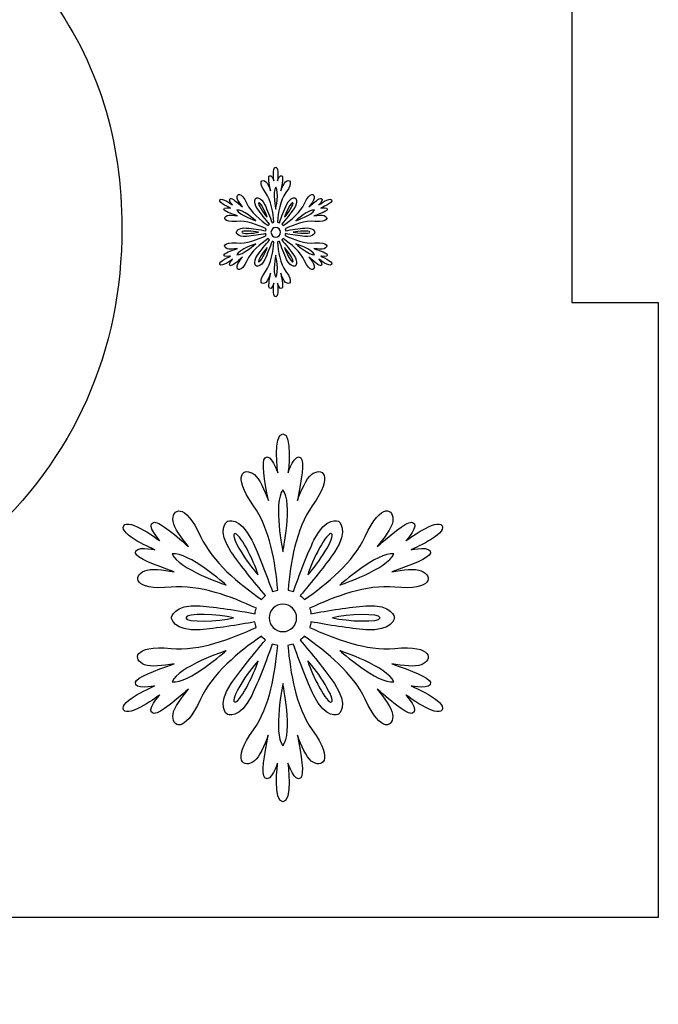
# Model space of a CAD drawing. Header units: millimetres. Extents: x -91 to 82, y -170 to 150.
# Tile 13 of 80: x -50.49 to -43.12, y -133.83 to -122.48. Entities that reach past the tile are written whole.
import ezdxf

# ---------------------------------------------------------------- set-up
doc = ezdxf.new("R2010")
doc.units = ezdxf.units.MM
doc.header["$MEASUREMENT"] = 0
doc.layers.add('Layer 1', color=7, linetype='Continuous')

msp = doc.modelspace()

# ---------------------------------------------------------------- linework, layer by layer
at = {"layer": 'Layer 1', "color": 31}
msp.add_open_spline([(-51.204, -110.873), (-51.204, -110.873), (-51.204, -109.8767), (-51.204, -109.8767), (-51.204, -109.8767), (-51.204, -109.8767), (-58.9874, -109.8767), (-58.9874, -109.8767), (-58.9874, -109.8767), (-58.9874, -109.8767), (-58.9874, -110.873), (-58.9874, -110.873), (-58.9874, -110.873), (-58.9874, -110.873), (-67.0713, -110.873), (-67.0713, -110.873), (-67.0713, -110.873), (-67.0713, -110.873), (-67.0713, -112.0335), (-67.0713, -112.0335), (-67.0713, -112.0335), (-67.0713, -112.0335), (-67.0713, -117.9606), (-67.0713, -117.9606), (-67.0713, -117.9606), (-67.0713, -117.9606), (-66.0727, -117.9606), (-66.0727, -117.9606), (-66.0727, -117.9606), (-66.0727, -117.9606), (-66.0727, -125.737), (-66.0727, -125.737), (-66.0727, -125.737), (-66.0727, -125.737), (-67.0713, -125.737), (-67.0713, -125.737), (-67.0713, -125.737), (-67.0713, -125.737), (-67.0713, -125.7441), (-67.0713, -125.7441), (-67.0713, -125.7441), (-67.0713, -125.7441), (-67.0713, -125.7441), (-67.0713, -125.7441), (-67.0713, -125.7441), (-67.0713, -125.7441), (-67.0713, -131.6712), (-67.0713, -131.6712), (-67.0713, -131.6712), (-67.0713, -131.6712), (-67.0713, -132.827), (-67.0713, -132.827), (-67.0713, -132.827), (-67.0713, -132.827), (-58.9874, -132.827), (-58.9874, -132.827), (-58.9874, -132.827), (-58.9874, -132.827), (-58.9874, -133.8268), (-58.9874, -133.8268), (-58.9874, -133.8268), (-58.9874, -133.8268), (-51.204, -133.8268), (-51.204, -133.8268), (-51.204, -133.8268), (-51.204, -133.8268), (-51.204, -132.827), (-51.204, -132.827), (-51.204, -132.827), (-51.204, -132.827), (-43.1212, -132.827), (-43.1212, -132.827), (-43.1212, -132.827), (-43.1212, -132.827), (-43.1212, -131.5538), (-43.1212, -131.5538), (-43.1212, -131.5538), (-43.1212, -131.5538), (-43.1212, -131.5538), (-43.1212, -131.5538), (-43.1212, -131.5538), (-43.1212, -131.5538), (-43.1212, -125.737), (-43.1212, -125.737), (-43.1212, -125.737), (-43.1212, -125.737), (-44.1187, -125.737), (-44.1187, -125.737), (-44.1187, -125.737), (-44.1187, -125.737), (-44.1187, -117.9606), (-44.1187, -117.9606), (-44.1187, -117.9606), (-44.1187, -117.9606), (-43.1212, -117.9606), (-43.1212, -117.9606), (-43.1212, -117.9606), (-43.1212, -117.9606), (-43.1212, -117.9371), (-43.1212, -117.9371), (-43.1212, -117.9371), (-43.1212, -117.9371), (-43.1212, -117.9371), (-43.1212, -117.9371), (-43.1212, -117.9371), (-43.1212, -117.9371), (-43.1212, -112.1473), (-43.1212, -112.1473), (-43.1212, -112.1473), (-43.1212, -112.1473), (-43.1212, -110.873), (-43.1212, -110.873), (-43.1212, -110.873), (-43.1212, -110.873), (-51.204, -110.873), (-51.204, -110.873)], degree=3, knots=[0, 0, 0, 0, 0.0333333, 0.0333333, 0.0333333, 0.0333333, 0.0666667, 0.0666667, 0.0666667, 0.0666667, 0.1, 0.1, 0.1, 0.1, 0.1333333, 0.1333333, 0.1333333, 0.1333333, 0.1666667, 0.1666667, 0.1666667, 0.1666667, 0.2, 0.2, 0.2, 0.2, 0.2333333, 0.2333333, 0.2333333, 0.2333333, 0.2666667, 0.2666667, 0.2666667, 0.2666667, 0.3, 0.3, 0.3, 0.3, 0.3333333, 0.3333333, 0.3333333, 0.3333333, 0.3666667, 0.3666667, 0.3666667, 0.3666667, 0.4, 0.4, 0.4, 0.4, 0.4333333, 0.4333333, 0.4333333, 0.4333333, 0.4666667, 0.4666667, 0.4666667, 0.4666667, 0.5, 0.5, 0.5, 0.5, 0.5333333, 0.5333333, 0.5333333, 0.5333333, 0.5666667, 0.5666667, 0.5666667, 0.5666667, 0.6, 0.6, 0.6, 0.6, 0.6333333, 0.6333333, 0.6333333, 0.6333333, 0.6666667, 0.6666667, 0.6666667, 0.6666667, 0.7, 0.7, 0.7, 0.7, 0.7333333, 0.7333333, 0.7333333, 0.7333333, 0.7666667, 0.7666667, 0.7666667, 0.7666667, 0.8, 0.8, 0.8, 0.8, 0.8333333, 0.8333333, 0.8333333, 0.8333333, 0.8666667, 0.8666667, 0.8666667, 0.8666667, 0.9, 0.9, 0.9, 0.9, 0.9333333, 0.9333333, 0.9333333, 0.9333333, 1, 1, 1, 1], dxfattribs=at)
at = {"layer": 'Layer 1', "color": 26}
msp.add_open_spline([(-51.4339, -121.0562), (-51.1276, -120.8415), (-50.8519, -120.5845), (-50.6219, -120.277), (-50.6219, -120.277), (-50.1525, -119.648), (-49.9378, -118.9181), (-49.9378, -118.1355), (-49.9378, -118.1355), (-49.9378, -116.8705), (-50.44, -115.8074), (-51.3753, -114.9601), (-51.3753, -114.9601), (-52.3997, -114.0342), (-53.6964, -113.6834), (-55.0576, -113.6834), (-55.0576, -113.6834), (-56.4035, -113.6834), (-57.6908, -114.0214), (-58.7094, -114.9343), (-58.7094, -114.9343), (-59.6423, -115.771), (-60.1269, -116.8294), (-60.1269, -118.0827), (-60.1269, -118.0827), (-60.1269, -118.8818), (-59.9157, -119.6317), (-59.4334, -120.2735), (-59.4334, -120.2735), (-59.2116, -120.5692), (-58.9441, -120.818), (-58.6484, -121.0269), (-58.6484, -121.0269), (-59.106, -121.2839), (-59.5144, -121.6183), (-59.8559, -122.0466), (-59.8559, -122.0466), (-60.4943, -122.8481), (-60.7595, -123.8068), (-60.7595, -124.8242), (-60.7595, -124.8242), (-60.7595, -126.2722), (-60.2232, -127.5102), (-59.153, -128.4877), (-59.153, -128.4877), (-58.0077, -129.5356), (-56.5632, -129.9346), (-55.033, -129.9346), (-55.033, -129.9346), (-53.504, -129.9346), (-52.0595, -129.5356), (-50.913, -128.4913), (-50.913, -128.4913), (-49.8534, -127.5256), (-49.3065, -126.3099), (-49.3065, -124.8747), (-49.3065, -124.8747), (-49.3065, -123.8808), (-49.574, -122.9585), (-50.1749, -122.164), (-50.1749, -122.164), (-50.5245, -121.7039), (-50.9528, -121.3401), (-51.4339, -121.0562)], degree=3, knots=[0, 0, 0, 0, 0.0588235, 0.0588235, 0.0588235, 0.0588235, 0.1176471, 0.1176471, 0.1176471, 0.1176471, 0.1764706, 0.1764706, 0.1764706, 0.1764706, 0.2352941, 0.2352941, 0.2352941, 0.2352941, 0.2941176, 0.2941176, 0.2941176, 0.2941176, 0.3529412, 0.3529412, 0.3529412, 0.3529412, 0.4117647, 0.4117647, 0.4117647, 0.4117647, 0.4705882, 0.4705882, 0.4705882, 0.4705882, 0.5294118, 0.5294118, 0.5294118, 0.5294118, 0.5882353, 0.5882353, 0.5882353, 0.5882353, 0.6470588, 0.6470588, 0.6470588, 0.6470588, 0.7058824, 0.7058824, 0.7058824, 0.7058824, 0.7647059, 0.7647059, 0.7647059, 0.7647059, 0.8235294, 0.8235294, 0.8235294, 0.8235294, 0.8823529, 0.8823529, 0.8823529, 0.8823529, 1, 1, 1, 1], dxfattribs=at)
at = {"layer": 'Layer 1', "color": 36}
for points, knots in [([(-47.0136, -125.2019), (-47.0136, -125.2019), (-46.9279, -125.2195), (-46.9362, -125.1878), (-46.9362, -125.1878), (-46.9409, -125.1679), (-47.0113, -125.1409), (-47.0923, -125.1139), (-47.0923, -125.1139), (-47.0477, -125.1209), (-46.9973, -125.1268), (-46.9738, -125.1174), (-46.9738, -125.1174), (-46.9257, -125.0975), (-46.9245, -125.0364), (-47.0806, -125.0505), (-47.0806, -125.0505), (-47.1956, -125.0611), (-47.3235, -125.0118), (-47.4256, -124.9648), (-47.4256, -124.9648), (-47.4233, -124.9578), (-47.4209, -124.9507), (-47.4197, -124.9425), (-47.4197, -124.9425), (-47.3528, -124.9542), (-47.2613, -124.9695), (-47.1979, -124.9742), (-47.1979, -124.9742), (-47.0888, -124.9824), (-47.0817, -124.9261), (-47.0817, -124.9261), (-47.0817, -124.9261), (-47.0817, -124.9261), (-47.0876, -124.8698), (-47.1979, -124.878), (-47.1979, -124.878), (-47.2613, -124.8827), (-47.3528, -124.8979), (-47.4197, -124.9097), (-47.4197, -124.9097), (-47.4209, -124.9027), (-47.422, -124.8944), (-47.4256, -124.8874), (-47.4256, -124.8874), (-47.3235, -124.8405), (-47.1968, -124.7912), (-47.0806, -124.8017), (-47.0806, -124.8017), (-46.9245, -124.817), (-46.9245, -124.7548), (-46.9738, -124.7348), (-46.9738, -124.7348), (-46.9984, -124.7254), (-47.0477, -124.7313), (-47.0923, -124.7383), (-47.0923, -124.7383), (-47.0113, -124.7113), (-46.9409, -124.6843), (-46.9362, -124.6632), (-46.9362, -124.6632), (-46.928, -124.6315), (-47.0136, -124.6491), (-47.0136, -124.6491), (-47.0136, -124.6491), (-47.0136, -124.6491), (-46.8681, -124.5869), (-46.888, -124.5529), (-46.888, -124.5529), (-46.9079, -124.5177), (-47.0347, -124.6127), (-47.0347, -124.6127), (-47.0347, -124.6127), (-47.0347, -124.6127), (-46.976, -124.547), (-47.0089, -124.5376), (-47.0089, -124.5376), (-47.0288, -124.5317), (-47.0875, -124.5787), (-47.1509, -124.635), (-47.1509, -124.635), (-47.1216, -124.5998), (-47.0922, -124.5599), (-47.0887, -124.5341), (-47.0887, -124.5341), (-47.0817, -124.4825), (-47.1345, -124.4508), (-47.2002, -124.5939), (-47.2002, -124.5939), (-47.2483, -124.6995), (-47.3551, -124.7852), (-47.4466, -124.8497), (-47.4466, -124.8497), (-47.4513, -124.8438), (-47.4572, -124.838), (-47.463, -124.8333), (-47.463, -124.8333), (-47.4196, -124.7817), (-47.3597, -124.7101), (-47.3245, -124.6573), (-47.3245, -124.6573), (-47.2623, -124.5669), (-47.3081, -124.5329), (-47.3081, -124.5329), (-47.3081, -124.5329), (-47.3081, -124.5329), (-47.3597, -124.5106), (-47.4078, -124.6092), (-47.4078, -124.6092), (-47.4348, -124.6655), (-47.4676, -124.7535), (-47.4911, -124.8169), (-47.4911, -124.8169), (-47.4981, -124.8146), (-47.5052, -124.8122), (-47.5134, -124.811), (-47.5134, -124.811), (-47.5028, -124.6995), (-47.4817, -124.5646), (-47.4148, -124.4695), (-47.4148, -124.4695), (-47.3244, -124.3416), (-47.3772, -124.3111), (-47.4183, -124.3439), (-47.4183, -124.3439), (-47.4382, -124.3603), (-47.4582, -124.4061), (-47.4746, -124.4483), (-47.4746, -124.4483), (-47.4582, -124.3638), (-47.4464, -124.2899), (-47.4605, -124.2758), (-47.4605, -124.2758), (-47.484, -124.2523), (-47.5121, -124.3356), (-47.5121, -124.3356), (-47.5121, -124.3356), (-47.5121, -124.3356), (-47.4922, -124.1784), (-47.5332, -124.1784), (-47.5332, -124.1784), (-47.5731, -124.1784), (-47.5543, -124.3356), (-47.5543, -124.3356), (-47.5543, -124.3356), (-47.5543, -124.3356), (-47.5825, -124.2523), (-47.6059, -124.2758), (-47.6059, -124.2758), (-47.6212, -124.2899), (-47.6094, -124.3638), (-47.5918, -124.4483), (-47.5918, -124.4483), (-47.6082, -124.4061), (-47.6282, -124.3591), (-47.6481, -124.3439), (-47.6481, -124.3439), (-47.6892, -124.3122), (-47.7431, -124.3416), (-47.6516, -124.4695), (-47.6516, -124.4695), (-47.5847, -124.5634), (-47.5636, -124.6983), (-47.553, -124.811), (-47.553, -124.811), (-47.56, -124.8122), (-47.5683, -124.8145), (-47.5753, -124.8169), (-47.5753, -124.8169), (-47.5988, -124.7535), (-47.6316, -124.6655), (-47.6586, -124.6092), (-47.6586, -124.6092), (-47.7067, -124.5106), (-47.7583, -124.5329), (-47.7583, -124.5329), (-47.7583, -124.5329), (-47.7583, -124.5329), (-47.8041, -124.5669), (-47.7419, -124.6573), (-47.7419, -124.6573), (-47.7067, -124.7101), (-47.6469, -124.7817), (-47.6034, -124.8333), (-47.6034, -124.8333), (-47.6093, -124.838), (-47.6151, -124.8439), (-47.6198, -124.8497), (-47.6198, -124.8497), (-47.7113, -124.7852), (-47.8181, -124.6995), (-47.8662, -124.5939), (-47.8662, -124.5939), (-47.9307, -124.4519), (-47.9847, -124.4824), (-47.9777, -124.5341), (-47.9777, -124.5341), (-47.9742, -124.5599), (-47.9437, -124.5998), (-47.9155, -124.635), (-47.9155, -124.635), (-47.98, -124.5787), (-48.0375, -124.5317), (-48.0575, -124.5376), (-48.0575, -124.5376), (-48.0892, -124.547), (-48.0317, -124.6127), (-48.0317, -124.6127), (-48.0317, -124.6127), (-48.0317, -124.6127), (-48.1584, -124.5177), (-48.1784, -124.5529), (-48.1784, -124.5529), (-48.1983, -124.5881), (-48.0528, -124.6491), (-48.0528, -124.6491), (-48.0528, -124.6491), (-48.0528, -124.6491), (-48.1385, -124.6315), (-48.1302, -124.6632), (-48.1302, -124.6632), (-48.1255, -124.6831), (-48.0551, -124.7101), (-47.9741, -124.7383), (-47.9741, -124.7383), (-48.0187, -124.7313), (-48.0691, -124.7254), (-48.0926, -124.7348), (-48.0926, -124.7348), (-48.1407, -124.7547), (-48.1419, -124.8158), (-47.9858, -124.8017), (-47.9858, -124.8017), (-47.8708, -124.7911), (-47.7429, -124.8404), (-47.642, -124.8874), (-47.642, -124.8874), (-47.6443, -124.8944), (-47.6467, -124.9015), (-47.6479, -124.9097), (-47.6479, -124.9097), (-47.7148, -124.898), (-47.8063, -124.8827), (-47.8697, -124.878), (-47.8697, -124.878), (-47.9788, -124.8698), (-47.9859, -124.9261), (-47.9859, -124.9261), (-47.9859, -124.9261), (-47.9859, -124.9261), (-47.98, -124.9824), (-47.8697, -124.9742), (-47.8697, -124.9742), (-47.8063, -124.9695), (-47.7148, -124.9543), (-47.6479, -124.9425), (-47.6479, -124.9425), (-47.6467, -124.9495), (-47.6456, -124.9578), (-47.642, -124.9648), (-47.642, -124.9648), (-47.7441, -125.0117), (-47.8708, -125.061), (-47.9858, -125.0505), (-47.9858, -125.0505), (-48.1419, -125.0352), (-48.1419, -125.0974), (-48.0926, -125.1174), (-48.0926, -125.1174), (-48.068, -125.1268), (-48.0187, -125.1209), (-47.9741, -125.1139), (-47.9741, -125.1139), (-48.0551, -125.1409), (-48.1255, -125.1679), (-48.1302, -125.1878), (-48.1302, -125.1878), (-48.1384, -125.2195), (-48.0528, -125.2019), (-48.0528, -125.2019), (-48.0528, -125.2019), (-48.0528, -125.2019), (-48.1983, -125.2641), (-48.1784, -125.2981), (-48.1784, -125.2981), (-48.1585, -125.3333), (-48.0317, -125.2383), (-48.0317, -125.2383), (-48.0317, -125.2383), (-48.0317, -125.2383), (-48.0904, -125.304), (-48.0575, -125.3122), (-48.0575, -125.3122), (-48.0376, -125.3181), (-47.9789, -125.2711), (-47.9155, -125.2136), (-47.9155, -125.2136), (-47.9448, -125.2488), (-47.9742, -125.2887), (-47.9777, -125.3145), (-47.9777, -125.3145), (-47.9847, -125.3661), (-47.9319, -125.3978), (-47.8662, -125.2547), (-47.8662, -125.2547), (-47.8181, -125.1491), (-47.7113, -125.0634), (-47.6198, -124.9989), (-47.6198, -124.9989), (-47.6151, -125.0048), (-47.6092, -125.0106), (-47.6034, -125.0153), (-47.6034, -125.0153), (-47.6468, -125.0669), (-47.7067, -125.1385), (-47.7419, -125.1913), (-47.7419, -125.1913), (-47.8041, -125.2828), (-47.7583, -125.3157), (-47.7583, -125.3157), (-47.7583, -125.3157), (-47.7583, -125.3157), (-47.7067, -125.338), (-47.6586, -125.2394), (-47.6586, -125.2394), (-47.6304, -125.1831), (-47.5988, -125.0951), (-47.5753, -125.0317), (-47.5753, -125.0317), (-47.5683, -125.034), (-47.5612, -125.0364), (-47.553, -125.0376), (-47.553, -125.0376), (-47.5636, -125.1491), (-47.5847, -125.284), (-47.6516, -125.3791), (-47.6516, -125.3791), (-47.7431, -125.507), (-47.6892, -125.5375), (-47.6481, -125.5047), (-47.6481, -125.5047), (-47.6282, -125.4883), (-47.6082, -125.4425), (-47.5918, -125.4003), (-47.5918, -125.4003), (-47.6082, -125.4848), (-47.62, -125.5575), (-47.6059, -125.5728), (-47.6059, -125.5728), (-47.5824, -125.5963), (-47.5543, -125.513), (-47.5543, -125.513), (-47.5543, -125.513), (-47.5543, -125.513), (-47.5742, -125.6702), (-47.5332, -125.6702), (-47.5332, -125.6702), (-47.4933, -125.6702), (-47.5121, -125.513), (-47.5121, -125.513), (-47.5121, -125.513), (-47.5121, -125.513), (-47.4839, -125.5963), (-47.4605, -125.5728), (-47.4605, -125.5728), (-47.4452, -125.5587), (-47.457, -125.4848), (-47.4746, -125.4003), (-47.4746, -125.4003), (-47.4582, -125.4425), (-47.4394, -125.4895), (-47.4183, -125.5047), (-47.4183, -125.5047), (-47.3772, -125.5364), (-47.3233, -125.507), (-47.4148, -125.3791), (-47.4148, -125.3791), (-47.4817, -125.2852), (-47.5028, -125.1503), (-47.5134, -125.0376), (-47.5134, -125.0376), (-47.5064, -125.0364), (-47.4981, -125.0341), (-47.4911, -125.0317), (-47.4911, -125.0317), (-47.4676, -125.0951), (-47.4348, -125.1831), (-47.4078, -125.2394), (-47.4078, -125.2394), (-47.3597, -125.338), (-47.3081, -125.3157), (-47.3081, -125.3157), (-47.3081, -125.3157), (-47.3081, -125.3157), (-47.2623, -125.2828), (-47.3245, -125.1913), (-47.3245, -125.1913), (-47.3597, -125.1385), (-47.4195, -125.0669), (-47.463, -125.0153), (-47.463, -125.0153), (-47.4571, -125.0106), (-47.4513, -125.0047), (-47.4466, -124.9989), (-47.4466, -124.9989), (-47.3551, -125.0634), (-47.2483, -125.1491), (-47.2002, -125.2547), (-47.2002, -125.2547), (-47.1345, -125.3967), (-47.0817, -125.3662), (-47.0887, -125.3145), (-47.0887, -125.3145), (-47.0922, -125.2887), (-47.1227, -125.2488), (-47.1509, -125.2136), (-47.1509, -125.2136), (-47.0864, -125.2699), (-47.0289, -125.3169), (-47.0089, -125.3122), (-47.0089, -125.3122), (-46.9772, -125.3028), (-47.0347, -125.2383), (-47.0347, -125.2383), (-47.0347, -125.2383), (-47.0347, -125.2383), (-46.908, -125.3333), (-46.888, -125.2981), (-46.888, -125.2981), (-46.8681, -125.2641), (-47.0136, -125.2019), (-47.0136, -125.2019)], [0, 0, 0, 0, 0.0091743, 0.0091743, 0.0091743, 0.0091743, 0.0183486, 0.0183486, 0.0183486, 0.0183486, 0.0275229, 0.0275229, 0.0275229, 0.0275229, 0.0366972, 0.0366972, 0.0366972, 0.0366972, 0.0458716, 0.0458716, 0.0458716, 0.0458716, 0.0550459, 0.0550459, 0.0550459, 0.0550459, 0.0642202, 0.0642202, 0.0642202, 0.0642202, 0.0733945, 0.0733945, 0.0733945, 0.0733945, 0.0825688, 0.0825688, 0.0825688, 0.0825688, 0.0917431, 0.0917431, 0.0917431, 0.0917431, 0.1009174, 0.1009174, 0.1009174, 0.1009174, 0.1100917, 0.1100917, 0.1100917, 0.1100917, 0.1192661, 0.1192661, 0.1192661, 0.1192661, 0.1284404, 0.1284404, 0.1284404, 0.1284404, 0.1376147, 0.1376147, 0.1376147, 0.1376147, 0.146789, 0.146789, 0.146789, 0.146789, 0.1559633, 0.1559633, 0.1559633, 0.1559633, 0.1651376, 0.1651376, 0.1651376, 0.1651376, 0.1743119, 0.1743119, 0.1743119, 0.1743119, 0.1834862, 0.1834862, 0.1834862, 0.1834862, 0.1926606, 0.1926606, 0.1926606, 0.1926606, 0.2018349, 0.2018349, 0.2018349, 0.2018349, 0.2110092, 0.2110092, 0.2110092, 0.2110092, 0.2201835, 0.2201835, 0.2201835, 0.2201835, 0.2293578, 0.2293578, 0.2293578, 0.2293578, 0.2385321, 0.2385321, 0.2385321, 0.2385321, 0.2477064, 0.2477064, 0.2477064, 0.2477064, 0.2568807, 0.2568807, 0.2568807, 0.2568807, 0.266055, 0.266055, 0.266055, 0.266055, 0.2752294, 0.2752294, 0.2752294, 0.2752294, 0.2844037, 0.2844037, 0.2844037, 0.2844037, 0.293578, 0.293578, 0.293578, 0.293578, 0.3027523, 0.3027523, 0.3027523, 0.3027523, 0.3119266, 0.3119266, 0.3119266, 0.3119266, 0.3211009, 0.3211009, 0.3211009, 0.3211009, 0.3302752, 0.3302752, 0.3302752, 0.3302752, 0.3394495, 0.3394495, 0.3394495, 0.3394495, 0.3486239, 0.3486239, 0.3486239, 0.3486239, 0.3577982, 0.3577982, 0.3577982, 0.3577982, 0.3669725, 0.3669725, 0.3669725, 0.3669725, 0.3761468, 0.3761468, 0.3761468, 0.3761468, 0.3853211, 0.3853211, 0.3853211, 0.3853211, 0.3944954, 0.3944954, 0.3944954, 0.3944954, 0.4036697, 0.4036697, 0.4036697, 0.4036697, 0.412844, 0.412844, 0.412844, 0.412844, 0.4220183, 0.4220183, 0.4220183, 0.4220183, 0.4311927, 0.4311927, 0.4311927, 0.4311927, 0.440367, 0.440367, 0.440367, 0.440367, 0.4495413, 0.4495413, 0.4495413, 0.4495413, 0.4587156, 0.4587156, 0.4587156, 0.4587156, 0.4678899, 0.4678899, 0.4678899, 0.4678899, 0.4770642, 0.4770642, 0.4770642, 0.4770642, 0.4862385, 0.4862385, 0.4862385, 0.4862385, 0.4954128, 0.4954128, 0.4954128, 0.4954128, 0.5045872, 0.5045872, 0.5045872, 0.5045872, 0.5137615, 0.5137615, 0.5137615, 0.5137615, 0.5229358, 0.5229358, 0.5229358, 0.5229358, 0.5321101, 0.5321101, 0.5321101, 0.5321101, 0.5412844, 0.5412844, 0.5412844, 0.5412844, 0.5504587, 0.5504587, 0.5504587, 0.5504587, 0.559633, 0.559633, 0.559633, 0.559633, 0.5688073, 0.5688073, 0.5688073, 0.5688073, 0.5779817, 0.5779817, 0.5779817, 0.5779817, 0.587156, 0.587156, 0.587156, 0.587156, 0.5963303, 0.5963303, 0.5963303, 0.5963303, 0.6055046, 0.6055046, 0.6055046, 0.6055046, 0.6146789, 0.6146789, 0.6146789, 0.6146789, 0.6238532, 0.6238532, 0.6238532, 0.6238532, 0.6330275, 0.6330275, 0.6330275, 0.6330275, 0.6422018, 0.6422018, 0.6422018, 0.6422018, 0.6513761, 0.6513761, 0.6513761, 0.6513761, 0.6605505, 0.6605505, 0.6605505, 0.6605505, 0.6697248, 0.6697248, 0.6697248, 0.6697248, 0.6788991, 0.6788991, 0.6788991, 0.6788991, 0.6880734, 0.6880734, 0.6880734, 0.6880734, 0.6972477, 0.6972477, 0.6972477, 0.6972477, 0.706422, 0.706422, 0.706422, 0.706422, 0.7155963, 0.7155963, 0.7155963, 0.7155963, 0.7247706, 0.7247706, 0.7247706, 0.7247706, 0.733945, 0.733945, 0.733945, 0.733945, 0.7431193, 0.7431193, 0.7431193, 0.7431193, 0.7522936, 0.7522936, 0.7522936, 0.7522936, 0.7614679, 0.7614679, 0.7614679, 0.7614679, 0.7706422, 0.7706422, 0.7706422, 0.7706422, 0.7798165, 0.7798165, 0.7798165, 0.7798165, 0.7889908, 0.7889908, 0.7889908, 0.7889908, 0.7981651, 0.7981651, 0.7981651, 0.7981651, 0.8073394, 0.8073394, 0.8073394, 0.8073394, 0.8165138, 0.8165138, 0.8165138, 0.8165138, 0.8256881, 0.8256881, 0.8256881, 0.8256881, 0.8348624, 0.8348624, 0.8348624, 0.8348624, 0.8440367, 0.8440367, 0.8440367, 0.8440367, 0.853211, 0.853211, 0.853211, 0.853211, 0.8623853, 0.8623853, 0.8623853, 0.8623853, 0.8715596, 0.8715596, 0.8715596, 0.8715596, 0.8807339, 0.8807339, 0.8807339, 0.8807339, 0.8899083, 0.8899083, 0.8899083, 0.8899083, 0.8990826, 0.8990826, 0.8990826, 0.8990826, 0.9082569, 0.9082569, 0.9082569, 0.9082569, 0.9174312, 0.9174312, 0.9174312, 0.9174312, 0.9266055, 0.9266055, 0.9266055, 0.9266055, 0.9357798, 0.9357798, 0.9357798, 0.9357798, 0.9449541, 0.9449541, 0.9449541, 0.9449541, 0.9541284, 0.9541284, 0.9541284, 0.9541284, 0.9633028, 0.9633028, 0.9633028, 0.9633028, 0.9724771, 0.9724771, 0.9724771, 0.9724771, 0.9816514, 0.9816514, 0.9816514, 0.9816514, 1, 1, 1, 1]), ([(-47.5322, -124.4087), (-47.4911, -124.4592), (-47.5322, -124.6598), (-47.5322, -124.6598), (-47.5322, -124.6598), (-47.5322, -124.6598), (-47.5733, -124.4603), (-47.5322, -124.4087)], [0, 0, 0, 0, 0.3333333, 0.3333333, 0.3333333, 0.3333333, 1, 1, 1, 1]), ([(-47.7282, -124.5859), (-47.7106, -124.5753), (-47.6484, -124.695), (-47.632, -124.7525), (-47.632, -124.7525), (-47.6742, -124.7091), (-47.7458, -124.5964), (-47.7282, -124.5859)], [0, 0, 0, 0, 0.3333333, 0.3333333, 0.3333333, 0.3333333, 1, 1, 1, 1]), ([(-47.3351, -124.5859), (-47.3175, -124.5965), (-47.3891, -124.7091), (-47.4313, -124.7525), (-47.4313, -124.7525), (-47.4149, -124.695), (-47.3527, -124.5765), (-47.3351, -124.5859)], [0, 0, 0, 0, 0.3333333, 0.3333333, 0.3333333, 0.3333333, 1, 1, 1, 1]), ([(-47.9805, -124.668), (-47.916, -124.6574), (-47.7634, -124.7936), (-47.7634, -124.7936), (-47.7634, -124.7936), (-47.7634, -124.7936), (-47.957, -124.729), (-47.9805, -124.668)], [0, 0, 0, 0, 0.3333333, 0.3333333, 0.3333333, 0.3333333, 1, 1, 1, 1]), ([(-47.084, -124.668), (-47.1075, -124.729), (-47.3011, -124.7936), (-47.3011, -124.7936), (-47.3011, -124.7936), (-47.3011, -124.7936), (-47.1485, -124.6575), (-47.084, -124.668)], [0, 0, 0, 0, 0.3333333, 0.3333333, 0.3333333, 0.3333333, 1, 1, 1, 1]), ([(-47.9253, -124.9262), (-47.9253, -124.9063), (-47.7915, -124.9121), (-47.7329, -124.9262), (-47.7329, -124.9262), (-47.7916, -124.9414), (-47.9253, -124.9473), (-47.9253, -124.9262)], [0, 0, 0, 0, 0.3333333, 0.3333333, 0.3333333, 0.3333333, 1, 1, 1, 1]), ([(-47.5322, -124.9825), (-47.5627, -124.9825), (-47.5874, -124.9579), (-47.5874, -124.9273), (-47.5874, -124.9273), (-47.5874, -124.8967), (-47.5628, -124.8721), (-47.5322, -124.8721), (-47.5322, -124.8721), (-47.5017, -124.8721), (-47.477, -124.8967), (-47.477, -124.9273), (-47.477, -124.9273), (-47.477, -124.9579), (-47.5017, -124.9825), (-47.5322, -124.9825)], [0, 0, 0, 0, 0.2, 0.2, 0.2, 0.2, 0.4, 0.4, 0.4, 0.4, 0.6, 0.6, 0.6, 0.6, 1, 1, 1, 1]), ([(-47.1391, -124.9262), (-47.1391, -124.9461), (-47.2729, -124.9403), (-47.3315, -124.9262), (-47.3315, -124.9262), (-47.2729, -124.9121), (-47.1391, -124.9062), (-47.1391, -124.9262)], [0, 0, 0, 0, 0.3333333, 0.3333333, 0.3333333, 0.3333333, 1, 1, 1, 1]), ([(-47.9805, -125.1855), (-47.957, -125.1245), (-47.7634, -125.0599), (-47.7634, -125.0599), (-47.7634, -125.0599), (-47.7634, -125.0599), (-47.9159, -125.1961), (-47.9805, -125.1855)], [0, 0, 0, 0, 0.3333333, 0.3333333, 0.3333333, 0.3333333, 1, 1, 1, 1]), ([(-47.3011, -125.06), (-47.3011, -125.06), (-47.1075, -125.1245), (-47.084, -125.1856), (-47.084, -125.1856), (-47.1485, -125.1961), (-47.3011, -125.06), (-47.3011, -125.06)], [0, 0, 0, 0, 0.3333333, 0.3333333, 0.3333333, 0.3333333, 1, 1, 1, 1]), ([(-47.7282, -125.2677), (-47.7458, -125.2571), (-47.673, -125.1445), (-47.632, -125.1011), (-47.632, -125.1011), (-47.6496, -125.1585), (-47.7106, -125.277), (-47.7282, -125.2677)], [0, 0, 0, 0, 0.3333333, 0.3333333, 0.3333333, 0.3333333, 1, 1, 1, 1]), ([(-47.5322, -125.4437), (-47.5733, -125.3932), (-47.5322, -125.1926), (-47.5322, -125.1926), (-47.5322, -125.1926), (-47.5322, -125.1926), (-47.4912, -125.3932), (-47.5322, -125.4437)], [0, 0, 0, 0, 0.3333333, 0.3333333, 0.3333333, 0.3333333, 1, 1, 1, 1]), ([(-47.3351, -125.2677), (-47.3527, -125.2783), (-47.4149, -125.1586), (-47.4313, -125.1011), (-47.4313, -125.1011), (-47.3902, -125.1444), (-47.3175, -125.2571), (-47.3351, -125.2677)], [0, 0, 0, 0, 0.3333333, 0.3333333, 0.3333333, 0.3333333, 1, 1, 1, 1]), ([(-45.9715, -130.1562), (-45.9715, -130.1562), (-45.7262, -130.2067), (-45.7497, -130.1151), (-45.7497, -130.1151), (-45.765, -130.0576), (-45.9633, -129.9813), (-46.1944, -129.9027), (-46.1944, -129.9027), (-46.0665, -129.9238), (-45.9245, -129.9414), (-45.8553, -129.9133), (-45.8553, -129.9133), (-45.718, -129.8581), (-45.7157, -129.6821), (-46.1604, -129.7244), (-46.1604, -129.7244), (-46.489, -129.7549), (-46.8516, -129.6153), (-47.1426, -129.4815), (-47.1426, -129.4815), (-47.1356, -129.4616), (-47.1297, -129.4393), (-47.1273, -129.4181), (-47.1273, -129.4181), (-46.9372, -129.4521), (-46.6743, -129.4955), (-46.4948, -129.5085), (-46.4948, -129.5085), (-46.1827, -129.5308), (-46.1639, -129.3712), (-46.1639, -129.3712), (-46.1639, -129.3712), (-46.1639, -129.3712), (-46.1815, -129.2116), (-46.4948, -129.2339), (-46.4948, -129.2339), (-46.6743, -129.2468), (-46.936, -129.2902), (-47.1273, -129.3243), (-47.1273, -129.3243), (-47.1296, -129.3032), (-47.1355, -129.2821), (-47.1426, -129.2609), (-47.1426, -129.2609), (-46.8516, -129.1271), (-46.489, -128.9863), (-46.1604, -129.018), (-46.1604, -129.018), (-45.7157, -129.0602), (-45.7168, -128.8854), (-45.8553, -128.8291), (-45.8553, -128.8291), (-45.9245, -128.8009), (-46.0665, -128.8185), (-46.1944, -128.8397), (-46.1944, -128.8397), (-45.9632, -128.7611), (-45.7637, -128.6848), (-45.7497, -128.6273), (-45.7497, -128.6273), (-45.7262, -128.5358), (-45.9715, -128.5862), (-45.9715, -128.5862), (-45.9715, -128.5862), (-45.9715, -128.5862), (-45.5561, -128.4102), (-45.6136, -128.3116), (-45.6136, -128.3116), (-45.6711, -128.2119), (-46.0313, -128.4841), (-46.0313, -128.4841), (-46.0313, -128.4841), (-46.0313, -128.4841), (-45.8658, -128.2975), (-45.9562, -128.2717), (-45.9562, -128.2717), (-46.0137, -128.2553), (-46.1792, -128.3902), (-46.3622, -128.551), (-46.3622, -128.551), (-46.2801, -128.4501), (-46.1944, -128.3363), (-46.1838, -128.2623), (-46.1838, -128.2623), (-46.1639, -128.1144), (-46.3141, -128.0264), (-46.5006, -128.4325), (-46.5006, -128.4325), (-46.6379, -128.7329), (-46.9406, -128.977), (-47.2023, -129.1612), (-47.2023, -129.1612), (-47.2164, -129.1448), (-47.2328, -129.1295), (-47.2492, -129.1154), (-47.2492, -129.1154), (-47.1248, -128.9675), (-46.9558, -128.7622), (-46.8549, -128.6132), (-46.8549, -128.6132), (-46.6789, -128.3539), (-46.808, -128.2588), (-46.808, -128.2588), (-46.808, -128.2588), (-46.808, -128.2588), (-46.9547, -128.1943), (-47.092, -128.4771), (-47.092, -128.4771), (-47.1706, -128.639), (-47.2645, -128.8878), (-47.329, -129.0697), (-47.329, -129.0697), (-47.3489, -129.0615), (-47.3701, -129.0556), (-47.3912, -129.0521), (-47.3912, -129.0521), (-47.3619, -128.7329), (-47.302, -128.3492), (-47.1107, -128.0793), (-47.1107, -128.0793), (-46.8514, -127.7155), (-47.0051, -127.6287), (-47.1213, -127.7202), (-47.1213, -127.7202), (-47.18, -127.766), (-47.2363, -127.8974), (-47.2821, -128.0194), (-47.2821, -128.0194), (-47.234, -127.78), (-47.2011, -127.5688), (-47.2434, -127.5277), (-47.2434, -127.5277), (-47.3115, -127.462), (-47.3901, -127.699), (-47.3901, -127.699), (-47.3901, -127.699), (-47.3901, -127.699), (-47.3349, -127.2519), (-47.4499, -127.2519), (-47.4499, -127.2519), (-47.5649, -127.2519), (-47.5097, -127.699), (-47.5097, -127.699), (-47.5097, -127.699), (-47.5097, -127.699), (-47.5883, -127.462), (-47.6564, -127.5277), (-47.6564, -127.5277), (-47.6986, -127.5688), (-47.6658, -127.78), (-47.6177, -128.0194), (-47.6177, -128.0194), (-47.6635, -127.8974), (-47.7198, -127.7659), (-47.7785, -127.7202), (-47.7785, -127.7202), (-47.8958, -127.6287), (-48.0484, -127.7155), (-47.7891, -128.0793), (-47.7891, -128.0793), (-47.5978, -128.348), (-47.5392, -128.7329), (-47.5086, -129.0521), (-47.5086, -129.0521), (-47.5297, -129.0556), (-47.5508, -129.0615), (-47.5708, -129.0697), (-47.5708, -129.0697), (-47.6365, -128.8878), (-47.7304, -128.639), (-47.809, -128.4771), (-47.809, -128.4771), (-47.9451, -128.1955), (-48.0918, -128.2588), (-48.0918, -128.2588), (-48.0918, -128.2588), (-48.0918, -128.2588), (-48.2209, -128.3538), (-48.0449, -128.6132), (-48.0449, -128.6132), (-47.944, -128.7622), (-47.775, -128.9676), (-47.6506, -129.1154), (-47.6506, -129.1154), (-47.6682, -129.1295), (-47.6835, -129.1447), (-47.6975, -129.1612), (-47.6975, -129.1612), (-47.9592, -128.9758), (-48.2619, -128.7317), (-48.3992, -128.4325), (-48.3992, -128.4325), (-48.5846, -128.0265), (-48.736, -128.1157), (-48.716, -128.2623), (-48.716, -128.2623), (-48.7054, -128.3362), (-48.6198, -128.4501), (-48.5376, -128.551), (-48.5376, -128.551), (-48.7207, -128.3902), (-48.8873, -128.2553), (-48.9436, -128.2717), (-48.9436, -128.2717), (-49.034, -128.2975), (-48.8685, -128.4841), (-48.8685, -128.4841), (-48.8685, -128.4841), (-48.8685, -128.4841), (-49.2287, -128.2119), (-49.2862, -128.3116), (-49.2862, -128.3116), (-49.3437, -128.4113), (-48.9283, -128.5862), (-48.9283, -128.5862), (-48.9283, -128.5862), (-48.9283, -128.5862), (-49.1724, -128.5357), (-49.1489, -128.6273), (-49.1489, -128.6273), (-49.1348, -128.6848), (-48.9353, -128.7611), (-48.7042, -128.8397), (-48.7042, -128.8397), (-48.8321, -128.8186), (-48.9741, -128.801), (-49.0433, -128.8291), (-49.0433, -128.8291), (-49.1806, -128.8854), (-49.1829, -129.0603), (-48.7382, -129.018), (-48.7382, -129.018), (-48.4096, -128.9875), (-48.047, -129.1271), (-47.756, -129.2609), (-47.756, -129.2609), (-47.763, -129.2808), (-47.7689, -129.3031), (-47.7713, -129.3243), (-47.7713, -129.3243), (-47.9614, -129.2891), (-48.2243, -129.2469), (-48.4038, -129.2339), (-48.4038, -129.2339), (-48.7159, -129.2116), (-48.7347, -129.3712), (-48.7347, -129.3712), (-48.7347, -129.3712), (-48.7347, -129.3712), (-48.7171, -129.5308), (-48.4038, -129.5085), (-48.4038, -129.5085), (-48.2243, -129.4956), (-47.9626, -129.4522), (-47.7725, -129.4181), (-47.7725, -129.4181), (-47.769, -129.4392), (-47.7643, -129.4603), (-47.7572, -129.4815), (-47.7572, -129.4815), (-48.0482, -129.6153), (-48.4108, -129.7561), (-48.7394, -129.7244), (-48.7394, -129.7244), (-49.1841, -129.6822), (-49.183, -129.8582), (-49.0445, -129.9133), (-49.0445, -129.9133), (-48.9753, -129.9415), (-48.8333, -129.9239), (-48.7054, -129.9027), (-48.7054, -129.9027), (-48.9366, -129.9801), (-49.1361, -130.0576), (-49.1501, -130.1151), (-49.1501, -130.1151), (-49.1736, -130.2066), (-48.9295, -130.1562), (-48.9295, -130.1562), (-48.9295, -130.1562), (-48.9295, -130.1562), (-49.3449, -130.3322), (-49.2874, -130.432), (-49.2874, -130.432), (-49.2299, -130.5317), (-48.8697, -130.2595), (-48.8697, -130.2595), (-48.8697, -130.2595), (-48.8697, -130.2595), (-49.0352, -130.4461), (-48.9448, -130.4719), (-48.9448, -130.4719), (-48.8873, -130.4872), (-48.7218, -130.3534), (-48.5388, -130.1926), (-48.5388, -130.1926), (-48.6209, -130.2935), (-48.7066, -130.4073), (-48.7172, -130.4813), (-48.7172, -130.4813), (-48.7371, -130.6292), (-48.5869, -130.7183), (-48.4004, -130.3111), (-48.4004, -130.3111), (-48.2631, -130.0107), (-47.9604, -129.7666), (-47.6987, -129.5824), (-47.6987, -129.5824), (-47.6846, -129.6), (-47.6682, -129.6141), (-47.6518, -129.6282), (-47.6518, -129.6282), (-47.7774, -129.7761), (-47.9452, -129.9814), (-48.0461, -130.1304), (-48.0461, -130.1304), (-48.2221, -130.3897), (-48.093, -130.4848), (-48.093, -130.4848), (-48.093, -130.4848), (-48.093, -130.4848), (-47.9463, -130.5493), (-47.8102, -130.2665), (-47.8102, -130.2665), (-47.7316, -130.1046), (-47.6377, -129.857), (-47.572, -129.6739), (-47.572, -129.6739), (-47.5521, -129.6821), (-47.5309, -129.688), (-47.5098, -129.6915), (-47.5098, -129.6915), (-47.5391, -130.0095), (-47.599, -130.3944), (-47.7903, -130.6631), (-47.7903, -130.6631), (-48.0496, -131.0269), (-47.8959, -131.1137), (-47.7797, -131.0222), (-47.7797, -131.0222), (-47.721, -130.9764), (-47.6647, -130.845), (-47.6189, -130.7241), (-47.6189, -130.7241), (-47.667, -130.9635), (-47.6999, -131.1735), (-47.6576, -131.2158), (-47.6576, -131.2158), (-47.5895, -131.2815), (-47.5109, -131.0456), (-47.5109, -131.0456), (-47.5109, -131.0456), (-47.5109, -131.0456), (-47.5661, -131.4927), (-47.4511, -131.4927), (-47.4511, -131.4927), (-47.3361, -131.4927), (-47.3913, -131.0456), (-47.3913, -131.0456), (-47.3913, -131.0456), (-47.3913, -131.0456), (-47.3127, -131.2826), (-47.2446, -131.2158), (-47.2446, -131.2158), (-47.2024, -131.1747), (-47.2352, -130.9635), (-47.2833, -130.7241), (-47.2833, -130.7241), (-47.2375, -130.845), (-47.1812, -130.9776), (-47.1225, -131.0222), (-47.1225, -131.0222), (-47.0052, -131.1137), (-46.8526, -131.0269), (-47.1119, -130.6631), (-47.1119, -130.6631), (-47.3032, -130.3944), (-47.363, -130.0095), (-47.3924, -129.6915), (-47.3924, -129.6915), (-47.3713, -129.6868), (-47.3502, -129.6809), (-47.3302, -129.6739), (-47.3302, -129.6739), (-47.2645, -129.8558), (-47.1706, -130.1046), (-47.0932, -130.2665), (-47.0932, -130.2665), (-46.9559, -130.5481), (-46.8092, -130.4848), (-46.8092, -130.4848), (-46.8092, -130.4848), (-46.8092, -130.4848), (-46.6801, -130.3898), (-46.8561, -130.1304), (-46.8561, -130.1304), (-46.957, -129.9814), (-47.126, -129.776), (-47.2504, -129.6282), (-47.2504, -129.6282), (-47.2328, -129.6153), (-47.2175, -129.6), (-47.2035, -129.5824), (-47.2035, -129.5824), (-46.9418, -129.7678), (-46.6391, -130.0119), (-46.5018, -130.3111), (-46.5018, -130.3111), (-46.3164, -130.7171), (-46.165, -130.6279), (-46.185, -130.4813), (-46.185, -130.4813), (-46.1956, -130.4085), (-46.2812, -130.2935), (-46.3634, -130.1926), (-46.3634, -130.1926), (-46.1803, -130.3534), (-46.0137, -130.4883), (-45.9574, -130.4719), (-45.9574, -130.4719), (-45.867, -130.4461), (-46.0325, -130.2595), (-46.0325, -130.2595), (-46.0325, -130.2595), (-46.0325, -130.2595), (-45.6723, -130.5317), (-45.6148, -130.432), (-45.6148, -130.432), (-45.555, -130.3323), (-45.9715, -130.1562), (-45.9715, -130.1562)], [0, 0, 0, 0, 0.0091743, 0.0091743, 0.0091743, 0.0091743, 0.0183486, 0.0183486, 0.0183486, 0.0183486, 0.0275229, 0.0275229, 0.0275229, 0.0275229, 0.0366972, 0.0366972, 0.0366972, 0.0366972, 0.0458716, 0.0458716, 0.0458716, 0.0458716, 0.0550459, 0.0550459, 0.0550459, 0.0550459, 0.0642202, 0.0642202, 0.0642202, 0.0642202, 0.0733945, 0.0733945, 0.0733945, 0.0733945, 0.0825688, 0.0825688, 0.0825688, 0.0825688, 0.0917431, 0.0917431, 0.0917431, 0.0917431, 0.1009174, 0.1009174, 0.1009174, 0.1009174, 0.1100917, 0.1100917, 0.1100917, 0.1100917, 0.1192661, 0.1192661, 0.1192661, 0.1192661, 0.1284404, 0.1284404, 0.1284404, 0.1284404, 0.1376147, 0.1376147, 0.1376147, 0.1376147, 0.146789, 0.146789, 0.146789, 0.146789, 0.1559633, 0.1559633, 0.1559633, 0.1559633, 0.1651376, 0.1651376, 0.1651376, 0.1651376, 0.1743119, 0.1743119, 0.1743119, 0.1743119, 0.1834862, 0.1834862, 0.1834862, 0.1834862, 0.1926606, 0.1926606, 0.1926606, 0.1926606, 0.2018349, 0.2018349, 0.2018349, 0.2018349, 0.2110092, 0.2110092, 0.2110092, 0.2110092, 0.2201835, 0.2201835, 0.2201835, 0.2201835, 0.2293578, 0.2293578, 0.2293578, 0.2293578, 0.2385321, 0.2385321, 0.2385321, 0.2385321, 0.2477064, 0.2477064, 0.2477064, 0.2477064, 0.2568807, 0.2568807, 0.2568807, 0.2568807, 0.266055, 0.266055, 0.266055, 0.266055, 0.2752294, 0.2752294, 0.2752294, 0.2752294, 0.2844037, 0.2844037, 0.2844037, 0.2844037, 0.293578, 0.293578, 0.293578, 0.293578, 0.3027523, 0.3027523, 0.3027523, 0.3027523, 0.3119266, 0.3119266, 0.3119266, 0.3119266, 0.3211009, 0.3211009, 0.3211009, 0.3211009, 0.3302752, 0.3302752, 0.3302752, 0.3302752, 0.3394495, 0.3394495, 0.3394495, 0.3394495, 0.3486239, 0.3486239, 0.3486239, 0.3486239, 0.3577982, 0.3577982, 0.3577982, 0.3577982, 0.3669725, 0.3669725, 0.3669725, 0.3669725, 0.3761468, 0.3761468, 0.3761468, 0.3761468, 0.3853211, 0.3853211, 0.3853211, 0.3853211, 0.3944954, 0.3944954, 0.3944954, 0.3944954, 0.4036697, 0.4036697, 0.4036697, 0.4036697, 0.412844, 0.412844, 0.412844, 0.412844, 0.4220183, 0.4220183, 0.4220183, 0.4220183, 0.4311927, 0.4311927, 0.4311927, 0.4311927, 0.440367, 0.440367, 0.440367, 0.440367, 0.4495413, 0.4495413, 0.4495413, 0.4495413, 0.4587156, 0.4587156, 0.4587156, 0.4587156, 0.4678899, 0.4678899, 0.4678899, 0.4678899, 0.4770642, 0.4770642, 0.4770642, 0.4770642, 0.4862385, 0.4862385, 0.4862385, 0.4862385, 0.4954128, 0.4954128, 0.4954128, 0.4954128, 0.5045872, 0.5045872, 0.5045872, 0.5045872, 0.5137615, 0.5137615, 0.5137615, 0.5137615, 0.5229358, 0.5229358, 0.5229358, 0.5229358, 0.5321101, 0.5321101, 0.5321101, 0.5321101, 0.5412844, 0.5412844, 0.5412844, 0.5412844, 0.5504587, 0.5504587, 0.5504587, 0.5504587, 0.559633, 0.559633, 0.559633, 0.559633, 0.5688073, 0.5688073, 0.5688073, 0.5688073, 0.5779817, 0.5779817, 0.5779817, 0.5779817, 0.587156, 0.587156, 0.587156, 0.587156, 0.5963303, 0.5963303, 0.5963303, 0.5963303, 0.6055046, 0.6055046, 0.6055046, 0.6055046, 0.6146789, 0.6146789, 0.6146789, 0.6146789, 0.6238532, 0.6238532, 0.6238532, 0.6238532, 0.6330275, 0.6330275, 0.6330275, 0.6330275, 0.6422018, 0.6422018, 0.6422018, 0.6422018, 0.6513761, 0.6513761, 0.6513761, 0.6513761, 0.6605505, 0.6605505, 0.6605505, 0.6605505, 0.6697248, 0.6697248, 0.6697248, 0.6697248, 0.6788991, 0.6788991, 0.6788991, 0.6788991, 0.6880734, 0.6880734, 0.6880734, 0.6880734, 0.6972477, 0.6972477, 0.6972477, 0.6972477, 0.706422, 0.706422, 0.706422, 0.706422, 0.7155963, 0.7155963, 0.7155963, 0.7155963, 0.7247706, 0.7247706, 0.7247706, 0.7247706, 0.733945, 0.733945, 0.733945, 0.733945, 0.7431193, 0.7431193, 0.7431193, 0.7431193, 0.7522936, 0.7522936, 0.7522936, 0.7522936, 0.7614679, 0.7614679, 0.7614679, 0.7614679, 0.7706422, 0.7706422, 0.7706422, 0.7706422, 0.7798165, 0.7798165, 0.7798165, 0.7798165, 0.7889908, 0.7889908, 0.7889908, 0.7889908, 0.7981651, 0.7981651, 0.7981651, 0.7981651, 0.8073394, 0.8073394, 0.8073394, 0.8073394, 0.8165138, 0.8165138, 0.8165138, 0.8165138, 0.8256881, 0.8256881, 0.8256881, 0.8256881, 0.8348624, 0.8348624, 0.8348624, 0.8348624, 0.8440367, 0.8440367, 0.8440367, 0.8440367, 0.853211, 0.853211, 0.853211, 0.853211, 0.8623853, 0.8623853, 0.8623853, 0.8623853, 0.8715596, 0.8715596, 0.8715596, 0.8715596, 0.8807339, 0.8807339, 0.8807339, 0.8807339, 0.8899083, 0.8899083, 0.8899083, 0.8899083, 0.8990826, 0.8990826, 0.8990826, 0.8990826, 0.9082569, 0.9082569, 0.9082569, 0.9082569, 0.9174312, 0.9174312, 0.9174312, 0.9174312, 0.9266055, 0.9266055, 0.9266055, 0.9266055, 0.9357798, 0.9357798, 0.9357798, 0.9357798, 0.9449541, 0.9449541, 0.9449541, 0.9449541, 0.9541284, 0.9541284, 0.9541284, 0.9541284, 0.9633028, 0.9633028, 0.9633028, 0.9633028, 0.9724771, 0.9724771, 0.9724771, 0.9724771, 0.9816514, 0.9816514, 0.9816514, 0.9816514, 1, 1, 1, 1]), ([(-47.4501, -127.8962), (-47.3328, -128.0417), (-47.4501, -128.612), (-47.4501, -128.612), (-47.4501, -128.612), (-47.4501, -128.612), (-47.5663, -128.0417), (-47.4501, -127.8962)], [0, 0, 0, 0, 0.3333333, 0.3333333, 0.3333333, 0.3333333, 1, 1, 1, 1]), ([(-48.0098, -128.4019), (-47.9593, -128.3726), (-47.7833, -128.7117), (-47.7352, -128.8771), (-47.7352, -128.8771), (-47.8538, -128.7528), (-48.0603, -128.4313), (-48.0098, -128.4019)], [0, 0, 0, 0, 0.3333333, 0.3333333, 0.3333333, 0.3333333, 1, 1, 1, 1]), ([(-46.8892, -128.4019), (-46.8387, -128.4312), (-47.0441, -128.7528), (-47.1638, -128.8771), (-47.1638, -128.8771), (-47.1157, -128.7117), (-46.9396, -128.3726), (-46.8892, -128.4019)], [0, 0, 0, 0, 0.3333333, 0.3333333, 0.3333333, 0.3333333, 1, 1, 1, 1]), ([(-48.7268, -128.6343), (-48.5426, -128.6061), (-48.106, -128.9922), (-48.106, -128.9922), (-48.106, -128.9922), (-48.106, -128.9922), (-48.6599, -128.808), (-48.7268, -128.6343)], [0, 0, 0, 0, 0.3333333, 0.3333333, 0.3333333, 0.3333333, 1, 1, 1, 1]), ([(-46.1722, -128.6343), (-46.2391, -128.808), (-46.7918, -128.9922), (-46.7918, -128.9922), (-46.7918, -128.9922), (-46.7918, -128.9922), (-46.3564, -128.6061), (-46.1722, -128.6343)], [0, 0, 0, 0, 0.3333333, 0.3333333, 0.3333333, 0.3333333, 1, 1, 1, 1]), ([(-47.4501, -129.5308), (-47.5381, -129.5308), (-47.6085, -129.4592), (-47.6085, -129.3724), (-47.6085, -129.3724), (-47.6085, -129.2844), (-47.5369, -129.214), (-47.4501, -129.214), (-47.4501, -129.214), (-47.3633, -129.214), (-47.2917, -129.2856), (-47.2917, -129.3724), (-47.2917, -129.3724), (-47.2905, -129.4592), (-47.3621, -129.5308), (-47.4501, -129.5308)], [0, 0, 0, 0, 0.2, 0.2, 0.2, 0.2, 0.4, 0.4, 0.4, 0.4, 0.6, 0.6, 0.6, 0.6, 1, 1, 1, 1]), ([(-48.5696, -129.3712), (-48.5696, -129.3137), (-48.1882, -129.3301), (-48.0216, -129.3712), (-48.0216, -129.3712), (-48.1882, -129.4135), (-48.5696, -129.4299), (-48.5696, -129.3712)], [0, 0, 0, 0, 0.3333333, 0.3333333, 0.3333333, 0.3333333, 1, 1, 1, 1]), ([(-46.3294, -129.3712), (-46.3294, -129.4287), (-46.7108, -129.4123), (-46.8774, -129.3712), (-46.8774, -129.3712), (-46.7108, -129.3313), (-46.3294, -129.3137), (-46.3294, -129.3712)], [0, 0, 0, 0, 0.3333333, 0.3333333, 0.3333333, 0.3333333, 1, 1, 1, 1]), ([(-48.7268, -130.1093), (-48.6599, -129.9356), (-48.106, -129.7514), (-48.106, -129.7514), (-48.106, -129.7514), (-48.106, -129.7514), (-48.5426, -130.1386), (-48.7268, -130.1093)], [0, 0, 0, 0, 0.3333333, 0.3333333, 0.3333333, 0.3333333, 1, 1, 1, 1]), ([(-46.7918, -129.7514), (-46.7918, -129.7514), (-46.2391, -129.9356), (-46.1722, -130.1093), (-46.1722, -130.1093), (-46.3564, -130.1386), (-46.7918, -129.7514), (-46.7918, -129.7514)], [0, 0, 0, 0, 0.3333333, 0.3333333, 0.3333333, 0.3333333, 1, 1, 1, 1]), ([(-48.0098, -130.3417), (-48.0603, -130.3135), (-47.8537, -129.9908), (-47.7352, -129.8676), (-47.7352, -129.8676), (-47.7833, -130.0319), (-47.9594, -130.371), (-48.0098, -130.3417)], [0, 0, 0, 0, 0.3333333, 0.3333333, 0.3333333, 0.3333333, 1, 1, 1, 1]), ([(-46.8892, -130.3417), (-46.9397, -130.371), (-47.1157, -130.0319), (-47.1638, -129.8676), (-47.1638, -129.8676), (-47.0452, -129.9908), (-46.8387, -130.3135), (-46.8892, -130.3417)], [0, 0, 0, 0, 0.3333333, 0.3333333, 0.3333333, 0.3333333, 1, 1, 1, 1]), ([(-47.4501, -130.8462), (-47.5674, -130.7007), (-47.4501, -130.1304), (-47.4501, -130.1304), (-47.4501, -130.1304), (-47.4501, -130.1304), (-47.3327, -130.7019), (-47.4501, -130.8462)], [0, 0, 0, 0, 0.3333333, 0.3333333, 0.3333333, 0.3333333, 1, 1, 1, 1])]:
    msp.add_open_spline(points, degree=3, knots=knots, dxfattribs=at)

doc.saveas('drawing.dxf')
